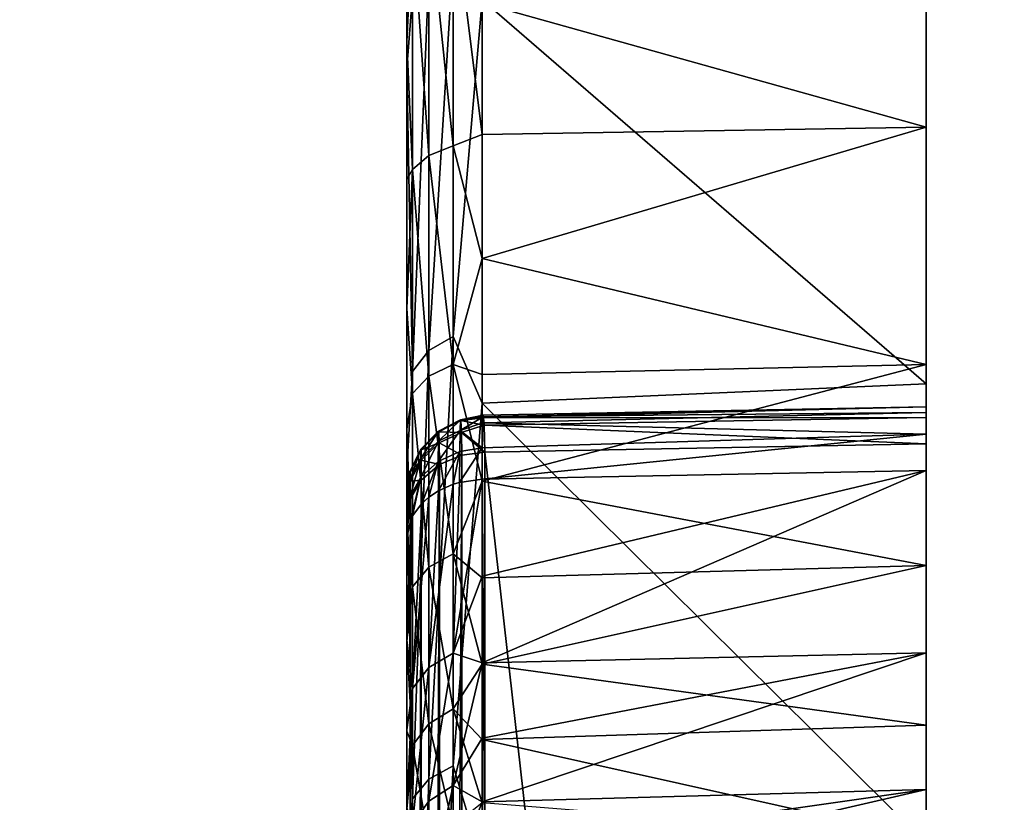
# Model space of a CAD drawing. Header units: millimetres. Extents: x -41 to 11, y -3 to 963.
# Tile 235 of 256: x -28 to -24, y 86 to 89. Entities that reach past the tile are written whole.
import ezdxf

# ---------------------------------------------------------------- set-up
doc = ezdxf.new("R2010")
doc.units = ezdxf.units.MM
doc.header["$LTSCALE"] = 65.185185
for name, color, linetype in [('1172', 7, 'CONTINUOUS'), ('1180', 7, 'CONTINUOUS'), ('1181', 7, 'CONTINUOUS'), ('1183', 7, 'CONTINUOUS'), ('1186', 7, 'CONTINUOUS'), ('1187', 7, 'CONTINUOUS'), ('1188', 7, 'CONTINUOUS'), ('1189', 7, 'CONTINUOUS'), ('1192', 7, 'CONTINUOUS'), ('1193', 7, 'CONTINUOUS'), ('3400', 7, 'CONTINUOUS'), ('3402', 7, 'CONTINUOUS'), ('3463', 7, 'CONTINUOUS'), ('3464', 7, 'CONTINUOUS')]:
    doc.layers.add(name, color=color, linetype=linetype)

msp = doc.modelspace()

# ---------------------------------------------------------------- linework, layer by layer
at = {"layer": '1172', "linetype": 'Continuous'}
for points in [[(-24.475, 91.7187, -44.0546), (-24.475, 87.6663, -32.1105), (-24.475, 91.6877, -44.0605), (-24.475, 91.7187, -44.0546)], [(-24.475, 89.2222, -34.6198), (-24.475, 87.6663, -32.1105), (-24.475, 91.7187, -44.0546), (-24.475, 89.2222, -34.6198)], [(-24.475, 91.6877, -44.0605), (-24.475, 87.6663, -32.1105), (-24.475, 91.6563, -44.0654), (-24.475, 91.6877, -44.0605)], [(-24.475, 91.6563, -44.0654), (-24.475, 87.6663, -32.1105), (-24.475, 91.225, -44.1386), (-24.475, 91.6563, -44.0654)], [(-24.475, 91.225, -44.1386), (-24.475, 87.6663, -32.1105), (-24.475, 90.7995, -44.2385), (-24.475, 91.225, -44.1386)], [(-24.475, 90.7995, -44.2385), (-24.475, 85.8979, -29.7507), (-24.475, 89.6823, -44.6423), (-24.475, 90.7995, -44.2385)], [(-24.475, 87.6663, -32.1105), (-24.475, 85.8979, -29.7507), (-24.475, 90.7995, -44.2385), (-24.475, 87.6663, -32.1105)], [(-24.475, 89.6823, -44.6423), (-24.475, 83.9274, -27.5537), (-24.475, 88.6543, -45.2259), (-24.475, 89.6823, -44.6423)], [(-24.475, 85.8979, -29.7507), (-24.475, 83.9274, -27.5537), (-24.475, 89.6823, -44.6423), (-24.475, 85.8979, -29.7507)], [(-24.475, 88.6543, -45.2259), (-24.475, 81.7714, -25.5394), (-24.475, 87.7409, -45.9724), (-24.475, 88.6543, -45.2259)], [(-24.475, 83.9274, -27.5537), (-24.475, 81.7714, -25.5394), (-24.475, 88.6543, -45.2259), (-24.475, 83.9274, -27.5537)], [(-24.475, 87.7409, -45.9724), (-24.475, 81.7714, -25.5394), (-24.475, 86.967, -46.8599), (-24.475, 87.7409, -45.9724)], [(-24.475, 87.556, -56.0431), (-24.475, 87.4731, -55.8071), (-24.475, 87.578, -56.2926), (-24.475, 87.556, -56.0431)], [(-24.475, 87.578, -56.2926), (-24.475, 87.3329, -55.5978), (-24.475, 87.5374, -56.5396), (-24.475, 87.578, -56.2926)], [(-24.475, 87.4731, -55.8071), (-24.475, 87.3329, -55.5978), (-24.475, 87.578, -56.2926), (-24.475, 87.4731, -55.8071)], [(-24.475, 87.5374, -56.5396), (-24.475, 86.6316, -54.6391), (-24.475, 87.4359, -56.7704), (-24.475, 87.5374, -56.5396)], [(-24.475, 87.3329, -55.5978), (-24.475, 86.6316, -54.6391), (-24.475, 87.5374, -56.5396), (-24.475, 87.3329, -55.5978)], [(-24.475, 69.9098, -59.6825), (-24.475, 87.4359, -56.7704), (-24.475, 70.2583, -59.057), (-24.475, 69.9098, -59.6825)], [(-24.475, 69.2664, -60.2666), (-24.475, 87.4359, -56.7704), (-24.475, 69.9098, -59.6825), (-24.475, 69.2664, -60.2666)], [(-24.475, 68.6823, -60.9099), (-24.475, 87.4359, -56.7704), (-24.475, 69.2664, -60.2666), (-24.475, 68.6823, -60.9099)], [(-24.475, 68.0569, -61.2584), (-24.475, 87.4359, -56.7704), (-24.475, 68.6823, -60.9099), (-24.475, 68.0569, -61.2584)], [(-24.475, 72.7329, -80.3885), (-24.475, 87.4359, -56.7704), (-24.475, 72.6821, -80.0274), (-24.475, 72.7329, -80.3885)], [(-24.475, 72.6949, -80.7514), (-24.475, 87.4359, -56.7704), (-24.475, 72.7329, -80.3885), (-24.475, 72.6949, -80.7514)], [(-24.475, 72.5698, -81.0955), (-24.475, 87.4359, -56.7704), (-24.475, 72.6949, -80.7514), (-24.475, 72.5698, -81.0955)], [(-24.475, 71.5912, -75.9564), (-24.475, 87.4359, -56.7704), (-24.475, 68.0569, -61.2584), (-24.475, 71.5912, -75.9564)], [(-24.475, 87.4359, -56.7704), (-24.475, 71.5912, -75.9564), (-24.475, 72.6821, -80.0274), (-24.475, 87.4359, -56.7704)], [(-24.475, 72.3213, -81.9253), (-24.475, 87.4359, -56.7704), (-24.475, 72.5698, -81.0955), (-24.475, 72.3213, -81.9253)], [(-24.475, 73.1724, -51.2811), (-24.475, 87.4359, -56.7704), (-24.475, 73.0372, -50.578), (-24.475, 73.1724, -51.2811)], [(-24.475, 73.055, -52.1421), (-24.475, 87.4359, -56.7704), (-24.475, 73.1724, -51.2811), (-24.475, 73.055, -52.1421)], [(-24.475, 73.0211, -53.0104), (-24.475, 87.4359, -56.7704), (-24.475, 73.055, -52.1421), (-24.475, 73.0211, -53.0104)], [(-24.475, 72.7659, -53.6794), (-24.475, 87.4359, -56.7704), (-24.475, 73.0211, -53.0104), (-24.475, 72.7659, -53.6794)], [(-24.475, 72.557, -54.3646), (-24.475, 87.4359, -56.7704), (-24.475, 72.7659, -53.6794), (-24.475, 72.557, -54.3646)], [(-24.475, 72.3953, -55.0625), (-24.475, 87.4359, -56.7704), (-24.475, 72.557, -54.3646), (-24.475, 72.3953, -55.0625)], [(-24.475, 72.2818, -55.7694), (-24.475, 87.4359, -56.7704), (-24.475, 72.3953, -55.0625), (-24.475, 72.2818, -55.7694)], [(-24.475, 71.877, -56.5383), (-24.475, 87.4359, -56.7704), (-24.475, 72.2818, -55.7694), (-24.475, 71.877, -56.5383)], [(-24.475, 71.5482, -57.3426), (-24.475, 87.4359, -56.7704), (-24.475, 71.877, -56.5383), (-24.475, 71.5482, -57.3426)], [(-24.475, 71.0796, -57.884), (-24.475, 87.4359, -56.7704), (-24.475, 71.5482, -57.3426), (-24.475, 71.0796, -57.884)], [(-24.475, 70.649, -58.4565), (-24.475, 87.4359, -56.7704), (-24.475, 71.0796, -57.884), (-24.475, 70.649, -58.4565)], [(-24.475, 70.2583, -59.057), (-24.475, 87.4359, -56.7704), (-24.475, 70.649, -58.4565), (-24.475, 70.2583, -59.057)], [(-24.475, 86.6316, -54.6391), (-24.475, 86.1046, -53.5809), (-24.475, 87.4359, -56.7704), (-24.475, 86.6316, -54.6391)], [(-24.475, 73.0372, -50.578), (-24.475, 87.4359, -56.7704), (-24.475, 72.9505, -49.867), (-24.475, 73.0372, -50.578)], [(-24.475, 72.9235, -48.4358), (-24.475, 87.4359, -56.7704), (-24.475, 72.4741, -46.7589), (-24.475, 72.9235, -48.4358)], [(-24.475, 72.9124, -49.1517), (-24.475, 87.4359, -56.7704), (-24.475, 72.9235, -48.4358), (-24.475, 72.9124, -49.1517)], [(-24.475, 72.9505, -49.867), (-24.475, 87.4359, -56.7704), (-24.475, 72.9124, -49.1517), (-24.475, 72.9505, -49.867)], [(-24.475, 86.1046, -53.5809), (-24.475, 71.6515, -19.5917), (-24.475, 87.4359, -56.7704), (-24.475, 86.1046, -53.5809)], [(-24.475, 71.6515, -19.5917), (-24.475, 68.8427, -18.6881), (-24.475, 87.4359, -56.7704), (-24.475, 71.6515, -19.5917)], [(-24.475, 87.4359, -56.7704), (-24.475, 65.9646, -18.0355), (-24.475, 72.4741, -46.7589), (-24.475, 87.4359, -56.7704)], [(-24.475, 68.8427, -18.6881), (-24.475, 65.9646, -18.0355), (-24.475, 87.4359, -56.7704), (-24.475, 68.8427, -18.6881)], [(-24.475, 81.7714, -25.5394), (-24.475, 79.4491, -23.7242), (-24.475, 86.967, -46.8599), (-24.475, 81.7714, -25.5394)], [(-24.475, 86.967, -46.8599), (-24.475, 79.4491, -23.7242), (-24.475, 86.3531, -47.8639), (-24.475, 86.967, -46.8599)], [(-24.475, 86.3531, -47.8639), (-24.475, 79.4491, -23.7242), (-24.475, 85.916, -48.9568), (-24.475, 86.3531, -47.8639)], [(-24.475, 85.7636, -52.4517), (-24.475, 74.3672, -20.7375), (-24.475, 86.1046, -53.5809), (-24.475, 85.7636, -52.4517)], [(-24.475, 74.3672, -20.7375), (-24.475, 71.6515, -19.5917), (-24.475, 86.1046, -53.5809), (-24.475, 74.3672, -20.7375)]]:
    msp.add_3dface(points, dxfattribs=at)
at = {"layer": '1180', "linetype": 'Continuous'}
for points in [[(-24.475, 87.6663, -32.1105), (-24.475, 89.2222, -34.6198), (-26.1855, 89.1456, -34.6053), (-24.475, 87.6663, -32.1105)], [(-26.1855, 87.5917, -32.1069), (-24.475, 87.6663, -32.1105), (-26.1855, 89.1456, -34.6053), (-26.1855, 87.5917, -32.1069)], [(-24.475, 85.8979, -29.7507), (-24.475, 87.6663, -32.1105), (-26.1855, 87.5917, -32.1069), (-24.475, 85.8979, -29.7507)], [(-26.1855, 85.8242, -29.7547), (-24.475, 85.8979, -29.7507), (-26.1855, 87.5917, -32.1069), (-26.1855, 85.8242, -29.7547)]]:
    msp.add_3dface(points, dxfattribs=at)
at = {"layer": '1181', "linetype": 'Continuous'}
for points in [[(-26.475, 88.881, -34.7464), (-26.4532, 89.1627, -35.0227), (-26.475, 90.1986, -37.3499), (-26.475, 88.881, -34.7464)], [(-26.3909, 87.7943, -32.5713), (-26.297, 89.3047, -34.9449), (-26.3909, 89.247, -34.9765), (-26.3909, 87.7943, -32.5713)], [(-26.297, 87.8491, -32.535), (-26.297, 89.3047, -34.9449), (-26.3909, 87.7943, -32.5713), (-26.297, 87.8491, -32.535)], [(-26.297, 87.8491, -32.535), (-26.1855, 89.1456, -34.6053), (-26.297, 89.3047, -34.9449), (-26.297, 87.8491, -32.535)], [(-26.3909, 87.7943, -32.5713), (-26.3909, 89.247, -34.9765), (-26.4532, 87.7142, -32.6244), (-26.3909, 87.7943, -32.5713)], [(-26.4532, 87.7142, -32.6244), (-26.3909, 89.247, -34.9765), (-26.4532, 89.1627, -35.0227), (-26.4532, 87.7142, -32.6244)], [(-26.4532, 87.7142, -32.6244), (-26.4532, 89.1627, -35.0227), (-26.475, 88.881, -34.7464), (-26.4532, 87.7142, -32.6244)], [(-26.1855, 87.5917, -32.1069), (-26.1855, 89.1456, -34.6053), (-26.297, 87.8491, -32.535), (-26.1855, 87.5917, -32.1069)], [(-26.475, 87.3397, -32.2698), (-26.4532, 87.7142, -32.6244), (-26.475, 88.881, -34.7464), (-26.475, 87.3397, -32.2698)], [(-26.3909, 86.1443, -30.2969), (-26.297, 87.8491, -32.535), (-26.3909, 87.7943, -32.5713), (-26.3909, 86.1443, -30.2969)], [(-26.297, 86.1958, -30.2561), (-26.297, 87.8491, -32.535), (-26.3909, 86.1443, -30.2969), (-26.297, 86.1958, -30.2561)], [(-26.297, 86.1958, -30.2561), (-26.1855, 87.5917, -32.1069), (-26.297, 87.8491, -32.535), (-26.297, 86.1958, -30.2561)], [(-26.3909, 86.1443, -30.2969), (-26.3909, 87.7943, -32.5713), (-26.4532, 86.0689, -30.3566), (-26.3909, 86.1443, -30.2969)], [(-26.4532, 86.0689, -30.3566), (-26.3909, 87.7943, -32.5713), (-26.4532, 87.7142, -32.6244), (-26.4532, 86.0689, -30.3566)], [(-26.4532, 86.0689, -30.3566), (-26.4532, 87.7142, -32.6244), (-26.475, 87.3397, -32.2698), (-26.4532, 86.0689, -30.3566)], [(-26.1855, 85.8242, -29.7547), (-26.1855, 87.5917, -32.1069), (-26.297, 86.1958, -30.2561), (-26.1855, 85.8242, -29.7547)], [(-26.475, 85.589, -29.941), (-26.4532, 86.0689, -30.3566), (-26.475, 87.3397, -32.2698), (-26.475, 85.589, -29.941)], [(-26.3909, 84.3086, -28.1695), (-26.297, 86.1958, -30.2561), (-26.3909, 86.1443, -30.2969), (-26.3909, 84.3086, -28.1695)], [(-26.297, 84.3566, -28.1245), (-26.297, 86.1958, -30.2561), (-26.3909, 84.3086, -28.1695), (-26.297, 84.3566, -28.1245)], [(-26.297, 84.3566, -28.1245), (-26.1855, 85.8242, -29.7547), (-26.297, 86.1958, -30.2561), (-26.297, 84.3566, -28.1245)], [(-26.3909, 84.3086, -28.1695), (-26.3909, 86.1443, -30.2969), (-26.4532, 84.2385, -28.2353), (-26.3909, 84.3086, -28.1695)], [(-26.4532, 84.2385, -28.2353), (-26.3909, 86.1443, -30.2969), (-26.4532, 86.0689, -30.3566), (-26.4532, 84.2385, -28.2353)], [(-26.4532, 84.2385, -28.2353), (-26.4532, 86.0689, -30.3566), (-26.475, 85.589, -29.941), (-26.4532, 84.2385, -28.2353)]]:
    msp.add_3dface(points, dxfattribs=at)
at = {"layer": '1183', "linetype": 'Continuous'}
for points in [[(-26.475, 92.1447, -43.0486), (-26.475, 92.1114, -43.2397), (-26.475, 75.2179, -45.9133), (-26.475, 92.1447, -43.0486)], [(-26.475, 92.1236, -42.8537), (-26.475, 92.1447, -43.0486), (-26.475, 75.2179, -45.9133), (-26.475, 92.1236, -42.8537)], [(-26.475, 91.2807, -40.0549), (-26.475, 92.1236, -42.8537), (-26.475, 75.2179, -45.9133), (-26.475, 91.2807, -40.0549)], [(-26.475, 92.1114, -43.2397), (-26.475, 92.0272, -43.414), (-26.475, 75.2179, -45.9133), (-26.475, 92.1114, -43.2397)], [(-26.475, 75.2179, -45.9133), (-26.475, 92.0272, -43.414), (-26.475, 75.7348, -47.8582), (-26.475, 75.2179, -45.9133)], [(-26.475, 92.0272, -43.414), (-26.475, 91.8985, -43.5585), (-26.475, 75.7348, -47.8582), (-26.475, 92.0272, -43.414)], [(-26.475, 91.8985, -43.5585), (-26.475, 90.7064, -43.8912), (-26.475, 75.7348, -47.8582), (-26.475, 91.8985, -43.5585)], [(-26.475, 74.4611, -44.0482), (-26.475, 91.2807, -40.0549), (-26.475, 75.2179, -45.9133), (-26.475, 74.4611, -44.0482)], [(-26.475, 73.476, -42.291), (-26.475, 91.2807, -40.0549), (-26.475, 74.4611, -44.0482), (-26.475, 73.476, -42.291)], [(-26.475, 90.1986, -37.3499), (-26.475, 91.2807, -40.0549), (-26.475, 73.476, -42.291), (-26.475, 90.1986, -37.3499)], [(-26.475, 90.7064, -43.8912), (-26.475, 90.1084, -44.0796), (-26.475, 75.7348, -47.8582), (-26.475, 90.7064, -43.8912)], [(-26.475, 88.881, -34.7464), (-26.475, 90.1986, -37.3499), (-26.475, 72.2759, -40.6677), (-26.475, 88.881, -34.7464)], [(-26.475, 72.2759, -40.6677), (-26.475, 90.1986, -37.3499), (-26.475, 73.476, -42.291), (-26.475, 72.2759, -40.6677)], [(-26.475, 90.1084, -44.0796), (-26.475, 89.5341, -44.3147), (-26.475, 75.7348, -47.8582), (-26.475, 90.1084, -44.0796)], [(-26.475, 89.5341, -44.3147), (-26.475, 88.9825, -44.5974), (-26.475, 75.7348, -47.8582), (-26.475, 89.5341, -44.3147)], [(-26.475, 88.9825, -44.5974), (-26.475, 88.4533, -44.9278), (-26.475, 75.7348, -47.8582), (-26.475, 88.9825, -44.5974)], [(-26.475, 69.304, -37.9276), (-26.475, 88.881, -34.7464), (-26.475, 70.1125, -38.5425), (-26.475, 69.304, -37.9276)], [(-26.475, 68.4609, -37.3666), (-26.475, 88.881, -34.7464), (-26.475, 69.304, -37.9276), (-26.475, 68.4609, -37.3666)], [(-26.475, 87.3397, -32.2698), (-26.475, 88.881, -34.7464), (-26.475, 68.4609, -37.3666), (-26.475, 87.3397, -32.2698)], [(-26.475, 70.1125, -38.5425), (-26.475, 88.881, -34.7464), (-26.475, 70.8773, -39.2041), (-26.475, 70.1125, -38.5425)], [(-26.475, 70.8773, -39.2041), (-26.475, 88.881, -34.7464), (-26.475, 72.2759, -40.6677), (-26.475, 70.8773, -39.2041)], [(-26.475, 88.4533, -44.9278), (-26.475, 87.9565, -45.2995), (-26.475, 75.7348, -47.8582), (-26.475, 88.4533, -44.9278)], [(-26.475, 87.9565, -45.2995), (-26.475, 87.4917, -45.7132), (-26.475, 75.7348, -47.8582), (-26.475, 87.9565, -45.2995)], [(-26.475, 87.4917, -45.7132), (-26.475, 87.0634, -46.1642), (-26.475, 75.7348, -47.8582), (-26.475, 87.4917, -45.7132)], [(-26.475, 67.5805, -36.8589), (-26.475, 87.3397, -32.2698), (-26.475, 68.4609, -37.3666), (-26.475, 67.5805, -36.8589)], [(-26.475, 65.742, -36.0167), (-26.475, 87.3397, -32.2698), (-26.475, 67.5805, -36.8589), (-26.475, 65.742, -36.0167)], [(-26.475, 85.589, -29.941), (-26.475, 87.3397, -32.2698), (-26.475, 65.742, -36.0167), (-26.475, 85.589, -29.941)], [(-26.475, 87.2439, -56.2464), (-26.475, 87.2449, -56.3558), (-26.475, 73.6367, -59.4544), (-26.475, 87.2439, -56.2464)], [(-26.475, 87.2449, -56.3558), (-26.475, 87.2291, -56.4644), (-26.475, 73.6367, -59.4544), (-26.475, 87.2449, -56.3558)], [(-26.475, 87.2256, -56.1385), (-26.475, 87.2439, -56.2464), (-26.475, 73.6367, -59.4544), (-26.475, 87.2256, -56.1385)], [(-26.475, 87.2291, -56.4644), (-26.475, 87.1962, -56.5686), (-26.475, 73.6367, -59.4544), (-26.475, 87.2291, -56.4644)], [(-26.475, 87.1908, -56.0344), (-26.475, 87.2256, -56.1385), (-26.475, 73.6367, -59.4544), (-26.475, 87.1908, -56.0344)], [(-26.475, 87.1962, -56.5686), (-26.475, 87.1465, -56.6696), (-26.475, 73.6367, -59.4544), (-26.475, 87.1962, -56.5686)], [(-26.475, 87.1402, -55.9377), (-26.475, 87.1908, -56.0344), (-26.475, 73.6367, -59.4544), (-26.475, 87.1402, -55.9377)], [(-26.475, 87.1465, -56.6696), (-26.475, 72.1135, -81.6886), (-26.475, 72.4726, -61.0947), (-26.475, 87.1465, -56.6696)], [(-26.475, 73.6367, -59.4544), (-26.475, 87.1465, -56.6696), (-26.475, 72.4726, -61.0947), (-26.475, 73.6367, -59.4544)], [(-26.475, 87.0734, -55.8473), (-26.475, 87.1402, -55.9377), (-26.475, 73.6367, -59.4544), (-26.475, 87.0734, -55.8473)], [(-26.475, 86.6813, -55.358), (-26.475, 87.0734, -55.8473), (-26.475, 74.5891, -57.6791), (-26.475, 86.6813, -55.358)], [(-26.475, 74.5891, -57.6791), (-26.475, 87.0734, -55.8473), (-26.475, 73.6367, -59.4544), (-26.475, 74.5891, -57.6791)], [(-26.475, 87.0634, -46.1642), (-26.475, 86.6764, -46.6483), (-26.475, 75.7348, -47.8582), (-26.475, 87.0634, -46.1642)], [(-26.475, 86.3349, -54.8432), (-26.475, 86.6813, -55.358), (-26.475, 74.5891, -57.6791), (-26.475, 86.3349, -54.8432)], [(-26.475, 86.6764, -46.6483), (-26.475, 86.3297, -47.1655), (-26.475, 76.0039, -49.8488), (-26.475, 86.6764, -46.6483)], [(-26.475, 75.7348, -47.8582), (-26.475, 86.6764, -46.6483), (-26.475, 76.0039, -49.8488), (-26.475, 75.7348, -47.8582)], [(-26.475, 86.0338, -54.3014), (-26.475, 86.3349, -54.8432), (-26.475, 74.5891, -57.6791), (-26.475, 86.0338, -54.3014)], [(-26.475, 86.3297, -47.1655), (-26.475, 86.0296, -47.707), (-26.475, 76.0039, -49.8488), (-26.475, 86.3297, -47.1655)]]:
    msp.add_3dface(points, dxfattribs=at)
at = {"layer": '1186', "linetype": 'Continuous'}
for points in [[(-26.2638, 87.3922, -56.8169), (-26.3483, 72.3234, -81.8148), (-26.3496, 87.3557, -56.795), (-26.2638, 87.3922, -56.8169)], [(-26.2665, 72.3584, -81.8358), (-26.3483, 72.3234, -81.8148), (-26.2638, 87.3922, -56.8169), (-26.2665, 72.3584, -81.8358)], [(-26.175, 72.3706, -81.8432), (-26.2665, 72.3584, -81.8358), (-26.175, 87.4037, -56.8239), (-26.175, 72.3706, -81.8432)], [(-26.175, 87.4037, -56.8239), (-26.2665, 72.3584, -81.8358), (-26.2638, 87.3922, -56.8169), (-26.175, 87.4037, -56.8239)], [(-26.3496, 87.3557, -56.795), (-26.415, 72.2678, -81.7814), (-26.4193, 87.2959, -56.7591), (-26.3496, 87.3557, -56.795)], [(-26.3483, 72.3234, -81.8148), (-26.415, 72.2678, -81.7814), (-26.3496, 87.3557, -56.795), (-26.3483, 72.3234, -81.8148)], [(-26.4193, 87.2959, -56.7591), (-26.4594, 72.1954, -81.7379), (-26.4607, 87.2251, -56.7165), (-26.4193, 87.2959, -56.7591)], [(-26.415, 72.2678, -81.7814), (-26.4594, 72.1954, -81.7379), (-26.4193, 87.2959, -56.7591), (-26.415, 72.2678, -81.7814)], [(-26.4594, 72.1954, -81.7379), (-26.475, 72.1135, -81.6886), (-26.4607, 87.2251, -56.7165), (-26.4594, 72.1954, -81.7379)], [(-26.475, 72.1135, -81.6886), (-26.475, 87.1465, -56.6696), (-26.4607, 87.2251, -56.7165), (-26.475, 72.1135, -81.6886)]]:
    msp.add_3dface(points, dxfattribs=at)
at = {"layer": '1187', "linetype": 'Continuous'}
for points in [[(-26.2683, 87.5279, -56.2203), (-26.2696, 87.4874, -56.018), (-26.1817, 87.54, -56.1935), (-26.2683, 87.5279, -56.2203)], [(-26.1817, 87.54, -56.1935), (-26.2696, 87.4874, -56.018), (-26.1828, 87.5157, -56.0623), (-26.1817, 87.54, -56.1935)], [(-26.1805, 87.5464, -56.3264), (-26.2683, 87.5279, -56.2203), (-26.1817, 87.54, -56.1935), (-26.1805, 87.5464, -56.3264)], [(-26.2667, 87.525, -56.427), (-26.2683, 87.5279, -56.2203), (-26.1805, 87.5464, -56.3264), (-26.2667, 87.525, -56.427)], [(-26.1792, 87.535, -56.4592), (-26.2667, 87.525, -56.427), (-26.1805, 87.5464, -56.3264), (-26.1792, 87.535, -56.4592)], [(-26.1778, 87.5067, -56.5878), (-26.2667, 87.525, -56.427), (-26.1792, 87.535, -56.4592), (-26.1778, 87.5067, -56.5878)], [(-26.3535, 87.4458, -56.0308), (-26.2683, 87.5279, -56.2203), (-26.3527, 87.4847, -56.2242), (-26.3535, 87.4458, -56.0308)], [(-26.2696, 87.4874, -56.018), (-26.2683, 87.5279, -56.2203), (-26.3535, 87.4458, -56.0308), (-26.2696, 87.4874, -56.018)], [(-26.2683, 87.5279, -56.2203), (-26.2667, 87.525, -56.427), (-26.3527, 87.4847, -56.2242), (-26.2683, 87.5279, -56.2203)], [(-26.3527, 87.4847, -56.2242), (-26.2667, 87.525, -56.427), (-26.3517, 87.4822, -56.4218), (-26.3527, 87.4847, -56.2242)], [(-26.2667, 87.525, -56.427), (-26.265, 87.4793, -56.6285), (-26.3517, 87.4822, -56.4218), (-26.2667, 87.525, -56.427)], [(-26.1828, 87.5157, -56.0623), (-26.2696, 87.4874, -56.018), (-26.1845, 87.4206, -55.8229), (-26.1828, 87.5157, -56.0623)], [(-26.265, 87.4793, -56.6285), (-26.2667, 87.525, -56.427), (-26.1778, 87.5067, -56.5878), (-26.265, 87.4793, -56.6285)], [(-26.175, 87.4037, -56.8239), (-26.265, 87.4793, -56.6285), (-26.1778, 87.5067, -56.5878), (-26.175, 87.4037, -56.8239)], [(-26.3535, 87.4458, -56.0308), (-26.3527, 87.4847, -56.2242), (-26.4211, 87.3794, -56.0513), (-26.3535, 87.4458, -56.0308)], [(-26.4211, 87.3794, -56.0513), (-26.3527, 87.4847, -56.2242), (-26.4207, 87.4153, -56.2304), (-26.4211, 87.3794, -56.0513)], [(-26.3527, 87.4847, -56.2242), (-26.3517, 87.4822, -56.4218), (-26.4207, 87.4153, -56.2304), (-26.3527, 87.4847, -56.2242)], [(-26.4207, 87.4153, -56.2304), (-26.3517, 87.4822, -56.4218), (-26.4203, 87.413, -56.4134), (-26.4207, 87.4153, -56.2304)], [(-26.3517, 87.4822, -56.4218), (-26.3506, 87.4387, -56.6146), (-26.4203, 87.413, -56.4134), (-26.3517, 87.4822, -56.4218)], [(-26.2707, 87.4062, -55.8289), (-26.2696, 87.4874, -56.018), (-26.3542, 87.368, -55.8502), (-26.2707, 87.4062, -55.8289)], [(-26.3542, 87.368, -55.8502), (-26.2696, 87.4874, -56.018), (-26.3535, 87.4458, -56.0308), (-26.3542, 87.368, -55.8502)], [(-26.3517, 87.4822, -56.4218), (-26.265, 87.4793, -56.6285), (-26.3506, 87.4387, -56.6146), (-26.3517, 87.4822, -56.4218)], [(-26.265, 87.4793, -56.6285), (-26.2638, 87.3922, -56.8169), (-26.3506, 87.4387, -56.6146), (-26.265, 87.4793, -56.6285)], [(-26.2696, 87.4874, -56.018), (-26.2707, 87.4062, -55.8289), (-26.1845, 87.4206, -55.8229), (-26.2696, 87.4874, -56.018)], [(-26.175, 87.4037, -56.8239), (-26.2638, 87.3922, -56.8169), (-26.265, 87.4793, -56.6285), (-26.175, 87.4037, -56.8239)], [(-26.3542, 87.368, -55.8502), (-26.3535, 87.4458, -56.0308), (-26.4214, 87.3074, -55.884), (-26.3542, 87.368, -55.8502)], [(-26.4214, 87.3074, -55.884), (-26.3535, 87.4458, -56.0308), (-26.4211, 87.3794, -56.0513), (-26.4214, 87.3074, -55.884)], [(-26.4203, 87.413, -56.4134), (-26.3506, 87.4387, -56.6146), (-26.4198, 87.3727, -56.5919), (-26.4203, 87.413, -56.4134)], [(-26.3506, 87.4387, -56.6146), (-26.3496, 87.3557, -56.795), (-26.4198, 87.3727, -56.5919), (-26.3506, 87.4387, -56.6146)], [(-26.2638, 87.3922, -56.8169), (-26.3496, 87.3557, -56.795), (-26.3506, 87.4387, -56.6146), (-26.2638, 87.3922, -56.8169)], [(-26.2707, 87.4062, -55.8289), (-26.2718, 87.2871, -55.6603), (-26.1845, 87.4206, -55.8229), (-26.2707, 87.4062, -55.8289)], [(-26.2718, 87.2871, -55.6603), (-26.1855, 87.299, -55.6498), (-26.1845, 87.4206, -55.8229), (-26.2718, 87.2871, -55.6603)], [(-26.4211, 87.3794, -56.0513), (-26.4207, 87.4153, -56.2304), (-26.4622, 87.2981, -56.0764), (-26.4211, 87.3794, -56.0513)], [(-26.4622, 87.2981, -56.0764), (-26.4207, 87.4153, -56.2304), (-26.4621, 87.3304, -56.2381), (-26.4622, 87.2981, -56.0764)], [(-26.4207, 87.4153, -56.2304), (-26.4203, 87.413, -56.4134), (-26.4621, 87.3304, -56.2381), (-26.4207, 87.4153, -56.2304)], [(-26.4621, 87.3304, -56.2381), (-26.4203, 87.413, -56.4134), (-26.462, 87.328, -56.4031), (-26.4621, 87.3304, -56.2381)], [(-26.4203, 87.413, -56.4134), (-26.4198, 87.3727, -56.5919), (-26.462, 87.328, -56.4031), (-26.4203, 87.413, -56.4134)], [(-26.3537, 87.2548, -55.6886), (-26.2707, 87.4062, -55.8289), (-26.3542, 87.368, -55.8502), (-26.3537, 87.2548, -55.6886)], [(-26.297, 87.2797, -55.6668), (-26.2707, 87.4062, -55.8289), (-26.3537, 87.2548, -55.6886), (-26.297, 87.2797, -55.6668)], [(-26.2718, 87.2871, -55.6603), (-26.2707, 87.4062, -55.8289), (-26.297, 87.2797, -55.6668), (-26.2718, 87.2871, -55.6603)], [(-26.4214, 87.3074, -55.884), (-26.4211, 87.3794, -56.0513), (-26.4623, 87.2333, -55.9253), (-26.4214, 87.3074, -55.884)], [(-26.4623, 87.2333, -55.9253), (-26.4211, 87.3794, -56.0513), (-26.4622, 87.2981, -56.0764), (-26.4623, 87.2333, -55.9253)], [(-26.462, 87.328, -56.4031), (-26.4198, 87.3727, -56.5919), (-26.4619, 87.2914, -56.5641), (-26.462, 87.328, -56.4031)], [(-26.4198, 87.3727, -56.5919), (-26.4193, 87.2959, -56.7591), (-26.4619, 87.2914, -56.5641), (-26.4198, 87.3727, -56.5919)], [(-26.4176, 87.2062, -55.7311), (-26.3542, 87.368, -55.8502), (-26.4214, 87.3074, -55.884), (-26.4176, 87.2062, -55.7311)], [(-26.3496, 87.3557, -56.795), (-26.4193, 87.2959, -56.7591), (-26.4198, 87.3727, -56.5919), (-26.3496, 87.3557, -56.795)], [(-26.3904, 87.2306, -55.7098), (-26.3542, 87.368, -55.8502), (-26.4176, 87.2062, -55.7311), (-26.3904, 87.2306, -55.7098)], [(-26.3537, 87.2548, -55.6886), (-26.3542, 87.368, -55.8502), (-26.3904, 87.2306, -55.7098), (-26.3537, 87.2548, -55.6886)], [(-26.475, 87.2439, -56.2464), (-26.475, 87.2256, -56.1385), (-26.4621, 87.3304, -56.2381), (-26.475, 87.2439, -56.2464)], [(-26.475, 87.2439, -56.2464), (-26.4621, 87.3304, -56.2381), (-26.462, 87.328, -56.4031), (-26.475, 87.2439, -56.2464)], [(-26.475, 87.2256, -56.1385), (-26.4622, 87.2981, -56.0764), (-26.4621, 87.3304, -56.2381), (-26.475, 87.2256, -56.1385)], [(-26.475, 87.2291, -56.4644), (-26.475, 87.2449, -56.3558), (-26.462, 87.328, -56.4031), (-26.475, 87.2291, -56.4644)], [(-26.475, 87.2291, -56.4644), (-26.462, 87.328, -56.4031), (-26.4619, 87.2914, -56.5641), (-26.475, 87.2291, -56.4644)], [(-26.475, 87.2449, -56.3558), (-26.475, 87.2439, -56.2464), (-26.462, 87.328, -56.4031), (-26.475, 87.2449, -56.3558)], [(-26.4601, 87.1437, -55.7858), (-26.4214, 87.3074, -55.884), (-26.4623, 87.2333, -55.9253), (-26.4601, 87.1437, -55.7858)], [(-26.4531, 87.1581, -55.7732), (-26.4214, 87.3074, -55.884), (-26.4601, 87.1437, -55.7858), (-26.4531, 87.1581, -55.7732)], [(-26.4176, 87.2062, -55.7311), (-26.4214, 87.3074, -55.884), (-26.4531, 87.1581, -55.7732), (-26.4176, 87.2062, -55.7311)], [(-26.475, 87.2256, -56.1385), (-26.475, 87.1908, -56.0344), (-26.4622, 87.2981, -56.0764), (-26.475, 87.2256, -56.1385)], [(-26.475, 87.1908, -56.0344), (-26.4623, 87.2333, -55.9253), (-26.4622, 87.2981, -56.0764), (-26.475, 87.1908, -56.0344)], [(-26.475, 87.1962, -56.5686), (-26.475, 87.2291, -56.4644), (-26.4619, 87.2914, -56.5641), (-26.475, 87.1962, -56.5686)], [(-26.4607, 87.2251, -56.7165), (-26.475, 87.1962, -56.5686), (-26.4619, 87.2914, -56.5641), (-26.4607, 87.2251, -56.7165)], [(-26.4193, 87.2959, -56.7591), (-26.4607, 87.2251, -56.7165), (-26.4619, 87.2914, -56.5641), (-26.4193, 87.2959, -56.7591)], [(-26.475, 87.1908, -56.0344), (-26.475, 87.1402, -55.9377), (-26.4623, 87.2333, -55.9253), (-26.475, 87.1908, -56.0344)], [(-26.475, 87.1402, -55.9377), (-26.475, 87.0734, -55.8473), (-26.4623, 87.2333, -55.9253), (-26.475, 87.1402, -55.9377)], [(-26.475, 87.0734, -55.8473), (-26.4601, 87.1437, -55.7858), (-26.4623, 87.2333, -55.9253), (-26.475, 87.0734, -55.8473)], [(-26.475, 87.1465, -56.6696), (-26.475, 87.1962, -56.5686), (-26.4607, 87.2251, -56.7165), (-26.475, 87.1465, -56.6696)]]:
    msp.add_3dface(points, dxfattribs=at)
at = {"layer": '1188', "linetype": 'Continuous'}
for points in [[(-26.475, 88.9825, -44.5974), (-26.475, 89.5341, -44.3147), (-26.4532, 89.4489, -44.4791), (-26.475, 88.9825, -44.5974)], [(-26.2968, 88.5829, -45.1711), (-26.3907, 89.4909, -44.5656), (-26.2968, 89.5195, -44.6247), (-26.2968, 88.5829, -45.1711)], [(-26.2968, 88.5829, -45.1711), (-26.2968, 89.5195, -44.6247), (-26.1855, 88.6261, -45.1726), (-26.2968, 88.5829, -45.1711)], [(-26.1855, 88.6261, -45.1726), (-26.2968, 89.5195, -44.6247), (-26.1855, 89.1322, -44.857), (-26.1855, 88.6261, -45.1726)], [(-26.3907, 88.5456, -45.1171), (-26.4532, 89.4489, -44.4791), (-26.3907, 89.4909, -44.5656), (-26.3907, 88.5456, -45.1171)], [(-26.3907, 88.5456, -45.1171), (-26.3907, 89.4909, -44.5656), (-26.2968, 88.5829, -45.1711), (-26.3907, 88.5456, -45.1171)], [(-26.4532, 88.491, -45.038), (-26.475, 88.9825, -44.5974), (-26.4532, 89.4489, -44.4791), (-26.4532, 88.491, -45.038)], [(-26.4532, 88.491, -45.038), (-26.4532, 89.4489, -44.4791), (-26.3907, 88.5456, -45.1171), (-26.4532, 88.491, -45.038)], [(-26.475, 88.4533, -44.9278), (-26.475, 88.9825, -44.5974), (-26.4532, 88.491, -45.038), (-26.475, 88.4533, -44.9278)], [(-26.1855, 88.1485, -45.5297), (-26.2968, 88.5829, -45.1711), (-26.1855, 88.6261, -45.1726), (-26.1855, 88.1485, -45.5297)], [(-26.2968, 87.7407, -45.8541), (-26.3907, 88.5456, -45.1171), (-26.2968, 88.5829, -45.1711), (-26.2968, 87.7407, -45.8541)], [(-26.2968, 87.7407, -45.8541), (-26.2968, 88.5829, -45.1711), (-26.1855, 88.1485, -45.5297), (-26.2968, 87.7407, -45.8541)], [(-26.3907, 87.6955, -45.8064), (-26.4532, 88.491, -45.038), (-26.3907, 88.5456, -45.1171), (-26.3907, 87.6955, -45.8064)], [(-26.3907, 87.6955, -45.8064), (-26.3907, 88.5456, -45.1171), (-26.2968, 87.7407, -45.8541), (-26.3907, 87.6955, -45.8064)], [(-26.475, 87.9565, -45.2995), (-26.475, 88.4533, -44.9278), (-26.4532, 88.491, -45.038), (-26.475, 87.9565, -45.2995)], [(-26.4532, 87.6295, -45.7366), (-26.475, 87.9565, -45.2995), (-26.4532, 88.491, -45.038), (-26.4532, 87.6295, -45.7366)], [(-26.4532, 87.6295, -45.7366), (-26.4532, 88.491, -45.038), (-26.3907, 87.6955, -45.8064), (-26.4532, 87.6295, -45.7366)], [(-26.1855, 87.7028, -45.9259), (-26.2968, 87.7407, -45.8541), (-26.1855, 88.1485, -45.5297), (-26.1855, 87.7028, -45.9259)], [(-26.475, 87.4917, -45.7132), (-26.475, 87.9565, -45.2995), (-26.4532, 87.6295, -45.7366), (-26.475, 87.4917, -45.7132)], [(-26.2968, 87.0125, -46.6575), (-26.3907, 87.6955, -45.8064), (-26.2968, 87.7407, -45.8541), (-26.2968, 87.0125, -46.6575)], [(-26.1855, 87.292, -46.3582), (-26.2968, 87.7407, -45.8541), (-26.1855, 87.7028, -45.9259), (-26.1855, 87.292, -46.3582)], [(-26.2968, 87.0125, -46.6575), (-26.2968, 87.7407, -45.8541), (-26.1855, 87.292, -46.3582), (-26.2968, 87.0125, -46.6575)], [(-26.3907, 86.9606, -46.6173), (-26.4532, 87.6295, -45.7366), (-26.3907, 87.6955, -45.8064), (-26.3907, 86.9606, -46.6173)], [(-26.3907, 86.9606, -46.6173), (-26.3907, 87.6955, -45.8064), (-26.2968, 87.0125, -46.6575), (-26.3907, 86.9606, -46.6173)], [(-26.4532, 86.8846, -46.5584), (-26.475, 87.4917, -45.7132), (-26.4532, 87.6295, -45.7366), (-26.4532, 86.8846, -46.5584)], [(-26.4532, 86.8846, -46.5584), (-26.4532, 87.6295, -45.7366), (-26.3907, 86.9606, -46.6173), (-26.4532, 86.8846, -46.5584)], [(-26.475, 87.0634, -46.1642), (-26.475, 87.4917, -45.7132), (-26.4532, 86.8846, -46.5584), (-26.475, 87.0634, -46.1642)], [(-26.297, 87.2797, -55.6668), (-26.3907, 86.5746, -54.8337), (-26.2968, 86.6301, -54.7985), (-26.297, 87.2797, -55.6668)], [(-26.297, 87.2797, -55.6668), (-26.3537, 87.2548, -55.6886), (-26.3907, 86.5746, -54.8337), (-26.297, 87.2797, -55.6668)], [(-26.2718, 87.2871, -55.6603), (-26.297, 87.2797, -55.6668), (-26.2968, 86.6301, -54.7985), (-26.2718, 87.2871, -55.6603)], [(-26.1855, 87.299, -55.6498), (-26.2968, 86.6301, -54.7985), (-26.1855, 86.9256, -55.1849), (-26.1855, 87.299, -55.6498)], [(-26.1855, 87.299, -55.6498), (-26.2718, 87.2871, -55.6603), (-26.2968, 86.6301, -54.7985), (-26.1855, 87.299, -55.6498)], [(-26.1855, 86.9192, -46.8237), (-26.2968, 87.0125, -46.6575), (-26.1855, 87.292, -46.3582), (-26.1855, 86.9192, -46.8237)], [(-26.3904, 87.2306, -55.7098), (-26.4532, 86.4935, -54.8853), (-26.3907, 86.5746, -54.8337), (-26.3904, 87.2306, -55.7098)], [(-26.3904, 87.2306, -55.7098), (-26.4176, 87.2062, -55.7311), (-26.4532, 86.4935, -54.8853), (-26.3904, 87.2306, -55.7098)], [(-26.3537, 87.2548, -55.6886), (-26.3904, 87.2306, -55.7098), (-26.3907, 86.5746, -54.8337), (-26.3537, 87.2548, -55.6886)], [(-26.4176, 87.2062, -55.7311), (-26.4531, 87.1581, -55.7732), (-26.4532, 86.4935, -54.8853), (-26.4176, 87.2062, -55.7311)], [(-26.4531, 87.1581, -55.7732), (-26.475, 86.6813, -55.358), (-26.4532, 86.4935, -54.8853), (-26.4531, 87.1581, -55.7732)], [(-26.475, 86.6813, -55.358), (-26.4531, 87.1581, -55.7732), (-26.4601, 87.1437, -55.7858), (-26.475, 86.6813, -55.358)], [(-26.475, 87.0734, -55.8473), (-26.475, 86.6813, -55.358), (-26.4601, 87.1437, -55.7858), (-26.475, 87.0734, -55.8473)], [(-26.475, 86.6764, -46.6483), (-26.475, 87.0634, -46.1642), (-26.4532, 86.8846, -46.5584), (-26.475, 86.6764, -46.6483)], [(-26.2968, 86.4154, -47.5627), (-26.3907, 86.9606, -46.6173), (-26.2968, 87.0125, -46.6575), (-26.2968, 86.4154, -47.5627)], [(-26.1855, 86.5871, -47.319), (-26.2968, 87.0125, -46.6575), (-26.1855, 86.9192, -46.8237), (-26.1855, 86.5871, -47.319)], [(-26.2968, 86.4154, -47.5627), (-26.2968, 87.0125, -46.6575), (-26.1855, 86.5871, -47.319), (-26.2968, 86.4154, -47.5627)], [(-26.3907, 86.358, -47.5308), (-26.4532, 86.8846, -46.5584), (-26.3907, 86.9606, -46.6173), (-26.3907, 86.358, -47.5308)], [(-26.3907, 86.358, -47.5308), (-26.3907, 86.9606, -46.6173), (-26.2968, 86.4154, -47.5627), (-26.3907, 86.358, -47.5308)], [(-26.1855, 86.9256, -55.1849), (-26.2968, 86.6301, -54.7985), (-26.1855, 86.5926, -54.6901), (-26.1855, 86.9256, -55.1849)], [(-26.4532, 86.274, -47.4842), (-26.475, 86.6764, -46.6483), (-26.4532, 86.8846, -46.5584), (-26.4532, 86.274, -47.4842)], [(-26.4532, 86.274, -47.4842), (-26.4532, 86.8846, -46.5584), (-26.3907, 86.358, -47.5308), (-26.4532, 86.274, -47.4842)], [(-26.475, 86.6813, -55.358), (-26.475, 86.3349, -54.8432), (-26.4532, 86.4935, -54.8853), (-26.475, 86.6813, -55.358)], [(-26.475, 86.3297, -47.1655), (-26.475, 86.6764, -46.6483), (-26.4532, 86.274, -47.4842), (-26.475, 86.3297, -47.1655)], [(-26.2968, 86.6301, -54.7985), (-26.3907, 86.0603, -53.8677), (-26.2968, 86.1205, -53.8414), (-26.2968, 86.6301, -54.7985)], [(-26.3907, 86.5746, -54.8337), (-26.3907, 86.0603, -53.8677), (-26.2968, 86.6301, -54.7985), (-26.3907, 86.5746, -54.8337)], [(-26.2968, 86.6301, -54.7985), (-26.2968, 86.1205, -53.8414), (-26.1855, 86.5926, -54.6901), (-26.2968, 86.6301, -54.7985)], [(-26.1855, 86.5926, -54.6901), (-26.2968, 86.1205, -53.8414), (-26.1855, 86.3027, -54.1689), (-26.1855, 86.5926, -54.6901)], [(-26.1855, 86.2979, -47.8406), (-26.2968, 86.4154, -47.5627), (-26.1855, 86.5871, -47.319), (-26.1855, 86.2979, -47.8406)], [(-26.4532, 86.4935, -54.8853), (-26.4532, 85.9723, -53.9063), (-26.3907, 86.5746, -54.8337), (-26.4532, 86.4935, -54.8853)], [(-26.3907, 86.5746, -54.8337), (-26.4532, 85.9723, -53.9063), (-26.3907, 86.0603, -53.8677), (-26.3907, 86.5746, -54.8337)], [(-26.475, 86.3349, -54.8432), (-26.475, 86.0338, -54.3014), (-26.4532, 86.4935, -54.8853), (-26.475, 86.3349, -54.8432)], [(-26.4532, 86.4935, -54.8853), (-26.475, 86.0338, -54.3014), (-26.4532, 85.9723, -53.9063), (-26.4532, 86.4935, -54.8853)], [(-26.2968, 85.9635, -48.5484), (-26.3907, 86.358, -47.5308), (-26.2968, 86.4154, -47.5627), (-26.2968, 85.9635, -48.5484)], [(-26.1855, 86.0538, -48.3847), (-26.2968, 86.4154, -47.5627), (-26.1855, 86.2979, -47.8406), (-26.1855, 86.0538, -48.3847)], [(-26.2968, 85.9635, -48.5484), (-26.2968, 86.4154, -47.5627), (-26.1855, 86.0538, -48.3847), (-26.2968, 85.9635, -48.5484)], [(-26.3907, 85.9019, -48.5256), (-26.4532, 86.274, -47.4842), (-26.3907, 86.358, -47.5308), (-26.3907, 85.9019, -48.5256)], [(-26.3907, 85.9019, -48.5256), (-26.3907, 86.358, -47.5308), (-26.2968, 85.9635, -48.5484), (-26.3907, 85.9019, -48.5256)], [(-26.475, 86.0296, -47.707), (-26.475, 86.3297, -47.1655), (-26.4532, 86.274, -47.4842), (-26.475, 86.0296, -47.707)], [(-26.1855, 86.3027, -54.1689), (-26.2968, 86.1205, -53.8414), (-26.1855, 86.0577, -53.6252), (-26.1855, 86.3027, -54.1689)], [(-26.4532, 85.8117, -48.4924), (-26.475, 86.0296, -47.707), (-26.4532, 86.274, -47.4842), (-26.4532, 85.8117, -48.4924)], [(-26.4532, 85.8117, -48.4924), (-26.4532, 86.274, -47.4842), (-26.3907, 85.9019, -48.5256), (-26.4532, 85.8117, -48.4924)], [(-26.2968, 86.1205, -53.8414), (-26.3907, 85.6995, -52.8345), (-26.2968, 85.7629, -52.8177), (-26.2968, 86.1205, -53.8414)], [(-26.3907, 86.0603, -53.8677), (-26.3907, 85.6995, -52.8345), (-26.2968, 86.1205, -53.8414), (-26.3907, 86.0603, -53.8677)], [(-26.2968, 86.1205, -53.8414), (-26.2968, 85.7629, -52.8177), (-26.1855, 86.0577, -53.6252), (-26.2968, 86.1205, -53.8414)], [(-26.4532, 85.9723, -53.9063), (-26.4532, 85.6066, -52.8592), (-26.3907, 86.0603, -53.8677), (-26.4532, 85.9723, -53.9063)], [(-26.3907, 86.0603, -53.8677), (-26.4532, 85.6066, -52.8592), (-26.3907, 85.6995, -52.8345), (-26.3907, 86.0603, -53.8677)], [(-26.1855, 86.0577, -53.6252), (-26.2968, 85.7629, -52.8177), (-26.1855, 85.8595, -53.0627), (-26.1855, 86.0577, -53.6252)]]:
    msp.add_3dface(points, dxfattribs=at)
at = {"layer": '1189', "linetype": 'Continuous'}
for points in [[(-24.475, 89.6823, -44.6423), (-24.475, 88.6543, -45.2259), (-26.1855, 89.1322, -44.857), (-24.475, 89.6823, -44.6423)], [(-24.475, 88.6543, -45.2259), (-26.1855, 88.6261, -45.1726), (-26.1855, 89.1322, -44.857), (-24.475, 88.6543, -45.2259)], [(-24.475, 88.6543, -45.2259), (-26.1855, 88.1485, -45.5297), (-26.1855, 88.6261, -45.1726), (-24.475, 88.6543, -45.2259)], [(-24.475, 88.6543, -45.2259), (-24.475, 87.7409, -45.9724), (-26.1855, 88.1485, -45.5297), (-24.475, 88.6543, -45.2259)], [(-24.475, 87.7409, -45.9724), (-26.1855, 87.7028, -45.9259), (-26.1855, 88.1485, -45.5297), (-24.475, 87.7409, -45.9724)], [(-24.475, 87.7409, -45.9724), (-26.1855, 87.292, -46.3582), (-26.1855, 87.7028, -45.9259), (-24.475, 87.7409, -45.9724)], [(-24.475, 87.7409, -45.9724), (-24.475, 86.967, -46.8599), (-26.1855, 87.292, -46.3582), (-24.475, 87.7409, -45.9724)], [(-24.475, 86.6316, -54.6391), (-24.475, 87.3329, -55.5978), (-26.1855, 86.5926, -54.6901), (-24.475, 86.6316, -54.6391)], [(-24.475, 87.3329, -55.5978), (-26.1855, 87.299, -55.6498), (-26.1855, 86.9256, -55.1849), (-24.475, 87.3329, -55.5978)], [(-24.475, 87.3329, -55.5978), (-26.1855, 86.9256, -55.1849), (-26.1855, 86.5926, -54.6901), (-24.475, 87.3329, -55.5978)], [(-24.475, 86.967, -46.8599), (-26.1855, 86.9192, -46.8237), (-26.1855, 87.292, -46.3582), (-24.475, 86.967, -46.8599)], [(-24.475, 86.967, -46.8599), (-26.1855, 86.5871, -47.319), (-26.1855, 86.9192, -46.8237), (-24.475, 86.967, -46.8599)], [(-24.475, 86.967, -46.8599), (-24.475, 86.3531, -47.8639), (-26.1855, 86.5871, -47.319), (-24.475, 86.967, -46.8599)], [(-24.475, 86.1046, -53.5809), (-24.475, 86.6316, -54.6391), (-26.1855, 86.0577, -53.6252), (-24.475, 86.1046, -53.5809)], [(-24.475, 86.6316, -54.6391), (-26.1855, 86.5926, -54.6901), (-26.1855, 86.3027, -54.1689), (-24.475, 86.6316, -54.6391)], [(-24.475, 86.6316, -54.6391), (-26.1855, 86.3027, -54.1689), (-26.1855, 86.0577, -53.6252), (-24.475, 86.6316, -54.6391)], [(-24.475, 86.3531, -47.8639), (-26.1855, 86.2979, -47.8406), (-26.1855, 86.5871, -47.319), (-24.475, 86.3531, -47.8639)], [(-24.475, 86.3531, -47.8639), (-24.475, 85.916, -48.9568), (-26.1855, 86.2979, -47.8406), (-24.475, 86.3531, -47.8639)], [(-24.475, 85.916, -48.9568), (-26.1855, 86.0538, -48.3847), (-26.1855, 86.2979, -47.8406), (-24.475, 85.916, -48.9568)], [(-24.475, 85.7636, -52.4517), (-24.475, 86.1046, -53.5809), (-26.1855, 85.7095, -52.4855), (-24.475, 85.7636, -52.4517)], [(-24.475, 86.1046, -53.5809), (-26.1855, 86.0577, -53.6252), (-26.1855, 85.8595, -53.0627), (-24.475, 86.1046, -53.5809)], [(-24.475, 86.1046, -53.5809), (-26.1855, 85.8595, -53.0627), (-26.1855, 85.7095, -52.4855), (-24.475, 86.1046, -53.5809)]]:
    msp.add_3dface(points, dxfattribs=at)
at = {"layer": '1192', "linetype": 'Continuous'}
for points in [[(-24.475, 87.556, -56.0431), (-24.475, 87.578, -56.2926), (-26.1817, 87.54, -56.1935), (-24.475, 87.556, -56.0431)], [(-24.475, 87.578, -56.2926), (-26.1805, 87.5464, -56.3264), (-26.1817, 87.54, -56.1935), (-24.475, 87.578, -56.2926)], [(-24.475, 87.578, -56.2926), (-26.1792, 87.535, -56.4592), (-26.1805, 87.5464, -56.3264), (-24.475, 87.578, -56.2926)], [(-24.475, 87.578, -56.2926), (-24.475, 87.5374, -56.5396), (-26.1792, 87.535, -56.4592), (-24.475, 87.578, -56.2926)], [(-24.475, 87.556, -56.0431), (-26.1817, 87.54, -56.1935), (-26.1828, 87.5157, -56.0623), (-24.475, 87.556, -56.0431)], [(-24.475, 87.4731, -55.8071), (-24.475, 87.556, -56.0431), (-26.1828, 87.5157, -56.0623), (-24.475, 87.4731, -55.8071)], [(-24.475, 87.5374, -56.5396), (-26.1778, 87.5067, -56.5878), (-26.1792, 87.535, -56.4592), (-24.475, 87.5374, -56.5396)], [(-24.475, 87.5374, -56.5396), (-24.475, 87.4359, -56.7704), (-26.1778, 87.5067, -56.5878), (-24.475, 87.5374, -56.5396)], [(-24.475, 87.4731, -55.8071), (-26.1828, 87.5157, -56.0623), (-26.1845, 87.4206, -55.8229), (-24.475, 87.4731, -55.8071)], [(-24.475, 87.4359, -56.7704), (-26.175, 87.4037, -56.8239), (-26.1778, 87.5067, -56.5878), (-24.475, 87.4359, -56.7704)], [(-26.1855, 87.299, -55.6498), (-24.475, 87.4731, -55.8071), (-26.1845, 87.4206, -55.8229), (-26.1855, 87.299, -55.6498)], [(-24.475, 87.3329, -55.5978), (-24.475, 87.4731, -55.8071), (-26.1855, 87.299, -55.6498), (-24.475, 87.3329, -55.5978)]]:
    msp.add_3dface(points, dxfattribs=at)
at = {"layer": '1193', "linetype": 'Continuous'}
for points in [[(-24.475, 87.4359, -56.7704), (-24.475, 72.3213, -81.9253), (-26.175, 87.4037, -56.8239), (-24.475, 87.4359, -56.7704)], [(-24.475, 72.3213, -81.9253), (-26.175, 72.3706, -81.8432), (-26.175, 87.4037, -56.8239), (-24.475, 72.3213, -81.9253)]]:
    msp.add_3dface(points, dxfattribs=at)
at = {"layer": '3400', "linetype": 'Continuous'}
for points in [[(9.125, 102.5, -93.5), (9.125, 17.5, -93.5), (-40.875, 102.5, -93.5), (9.125, 102.5, -93.5)], [(9.125, 17.5, -93.5), (-40.875, 17.5, -93.5), (-40.875, 102.5, -93.5), (9.125, 17.5, -93.5)]]:
    msp.add_3dface(points, dxfattribs=at)
at = {"layer": '3402', "linetype": 'Continuous'}
for points in [[(-40.875, 17.5, -8.5), (9.125, 102.5, -8.5), (-40.875, 102.5, -8.5), (-40.875, 17.5, -8.5)], [(9.125, 17.5, -8.5), (9.125, 102.5, -8.5), (-40.875, 17.5, -8.5), (9.125, 17.5, -8.5)]]:
    msp.add_3dface(points, dxfattribs=at)
at = {"layer": '3463', "linetype": 'Continuous'}
for points in [[(-40.875, 99.8, -90.8), (-40.875, 20.2, -90.8), (-15.675, 99.8, -90.8), (-40.875, 99.8, -90.8)], [(-40.875, 20.2, -90.8), (-15.675, 20.2, -90.8), (-15.675, 99.8, -90.8), (-40.875, 20.2, -90.8)]]:
    msp.add_3dface(points, dxfattribs=at)
at = {"layer": '3464', "linetype": 'Continuous'}
for points in [[(-15.675, 20.2, -11.2), (-40.875, 99.8, -11.2), (-15.675, 99.8, -11.2), (-15.675, 20.2, -11.2)], [(-40.875, 20.2, -11.2), (-40.875, 99.8, -11.2), (-15.675, 20.2, -11.2), (-40.875, 20.2, -11.2)]]:
    msp.add_3dface(points, dxfattribs=at)

doc.saveas('drawing.dxf')
